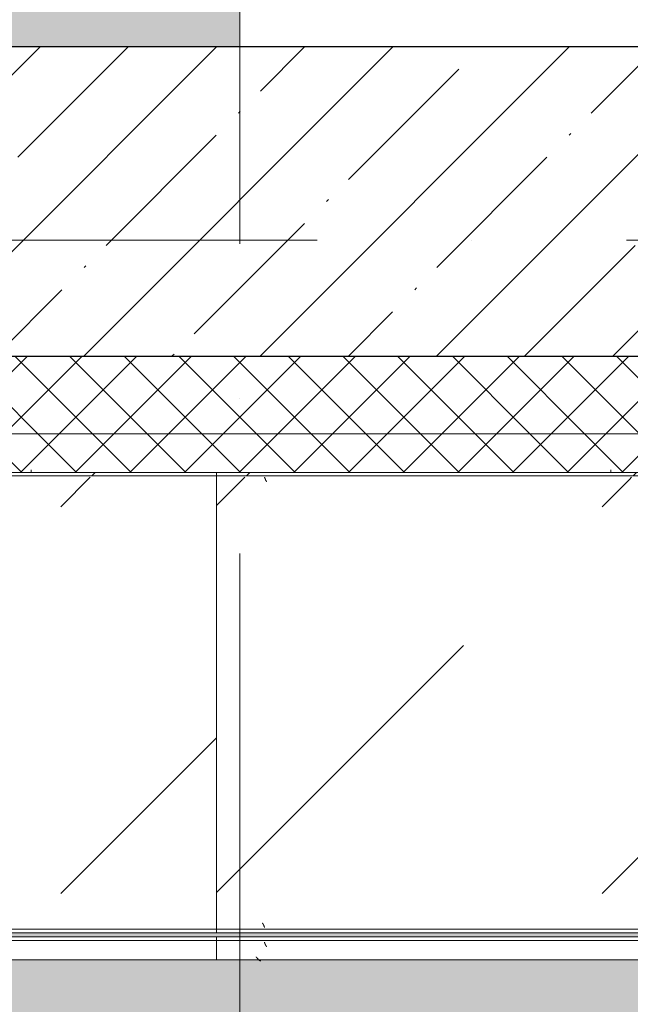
# Model space of a CAD drawing. Header units: millimetres. Extents: x 56389 to 130899, y 36187 to 101460.
# Tile 29 of 134: x 63072 to 63862, y 46122 to 47395. Entities that reach past the tile are written whole.
import ezdxf

# ---------------------------------------------------------------- set-up
doc = ezdxf.new("R2010")
doc.units = ezdxf.units.MM
doc.linetypes.add('4_ Штрихпунктир_ 10 х 2 мм', pattern=[1400, 1000, -200, 0, -200])
for name, color, linetype, lineweight in [('Внутренние кромки', 7, 'Continuous', 18), ('Обобщенные модели', 7, 'Continuous', 9), ('Оборудование', 7, 'Continuous', 9), ('Общие ребра', 7, 'Continuous', 9), ('Оси', 7, 'Continuous', 9), ('Перекрытия', 7, 'Continuous', 9), ('Стены', 7, 'Continuous', 9), ('Штриховка поверхностей', 7, 'Continuous', 9)]:
    doc.layers.add(name, color=color, linetype=linetype, lineweight=lineweight)
pattern_1 = [(45, (0, 0), (-35.35534, 35.35534), []), (135, (0, 0), (-35.35534, -35.35534), [])]
pattern_2 = [(225, (-108340, -7200), (1e-13, -1000.0003), [50, -1364.214]), (225, (-108340, -6700), (1e-13, -1000.0003), [50, -1364.214]), (225, (-108840, -6700), (1e-13, -1000.0003), [50, -1364.214]), (225, (-109054.64, -7414.64), (1e-13, -1000.0003), [403.55, -1010.664]), (225, (-109054.64, -6914.64), (1e-13, -1000.0003), [403.55, -1010.664]), (225, (-108554.64, -7414.64), (1e-13, -1000.0003), [403.55, -1010.664]), (225, (-108554.64, -6914.64), (1e-13, -1000.0003), [453.55, -960.664])]
pattern_3 = [(225, (-109940, -7200), (1e-13, -1000.0003), [50, -1364.214]), (225, (-109940, -6700), (1e-13, -1000.0003), [50, -1364.214]), (225, (-110440, -6700), (1e-13, -1000.0003), [50, -1364.214]), (225, (-110654.64, -7414.64), (1e-13, -1000.0003), [403.55, -1010.664]), (225, (-110654.64, -6914.64), (1e-13, -1000.0003), [403.55, -1010.664]), (225, (-110154.64, -7414.64), (1e-13, -1000.0003), [403.55, -1010.664]), (225, (-110154.64, -6914.64), (1e-13, -1000.0003), [453.55, -960.664])]
pattern_4 = [(225, (-109140, -7200), (1e-13, -1000.0003), [50, -1364.214]), (225, (-109140, -6700), (1e-13, -1000.0003), [50, -1364.214]), (225, (-109640, -6700), (1e-13, -1000.0003), [50, -1364.214]), (225, (-109854.64, -7414.64), (1e-13, -1000.0003), [403.55, -1010.664]), (225, (-109854.64, -6914.64), (1e-13, -1000.0003), [403.55, -1010.664]), (225, (-109354.64, -7414.64), (1e-13, -1000.0003), [403.55, -1010.664]), (225, (-109354.64, -6914.64), (1e-13, -1000.0003), [453.55, -960.664])]

# ---------------------------------------------------------------- blocks, each defined once
blk = doc.blocks.new('Наметкина 10_РД_АР_К4_rvt-1-ВКК_01_К4_З_ЭОМ_кабель_')
at = {"layer": 'Стены', "lineweight": 5, "true_color": 0xcccccc}
h = blk.add_hatch(dxfattribs=at)
h.set_pattern_fill('FP_1', color=254, style=0, pattern_type=2)
h.set_pattern_definition([(45, (0, 0), (-114.04925, 114.04925), []), (45, (114.05, 0), (-114.04925, 114.04925), [201.613, -40.323, 3.353, -36.97])])
h.paths.add_polyline_path([(112540, 7850), (114690, 7850), (114690, 8250), (110120, 8250), (110120, 7850), (110879.6, 7850)])
h.paths.add_polyline_path([(118419.9, 7850.2), (118420, 7850.2), (118420, 8250), (115790, 8250), (115790.3, 7850.2), (118418.7, 7850.2)])
at = {"layer": 'Стены', "color": 254, "lineweight": 25, "true_color": 0xcccccc}
blk.add_line((114690, 8250), (110120, 8250), dxfattribs=at)
blk = doc.blocks.new('УТ1_Перед пояса - Тип 1-3781194-ВКК_01_К4_З_ЭОМ_кабель_')
at = {"layer": 'Оборудование', "true_color": 0xffffff}
h = blk.add_hatch(dxfattribs=at)
h.set_pattern_fill('FP_53', style=0, pattern_type=2)
h.set_pattern_definition(pattern_2)
h.paths.add_polyline_path([(1539.6, -605), (1600, -605), (1600, -600), (0, -600), (0, -605), (1332.1, -605)])
h = blk.add_hatch(dxfattribs=at)
h.set_pattern_fill('FP_53', style=0, pattern_type=2)
h.set_pattern_definition(pattern_2)
h.paths.add_polyline_path([(1539.6, -626), (1600, -626), (1600, -607), (30, -607), (30, -626), (1332.1, -626)])
h.paths.add_polyline_path([(0, -626), (23, -626), (23, -607), (0, -607)])
at = {"layer": 'Оборудование', "color": 254, "true_color": 0xcccccc}
for p, q in [((1600, -600), (0, -600)), ((1600, -605), (0, -605)), ((1600, -600), (1600, -605)), ((1600, -605), (1600, -607)), ((1600, -607), (1600, -626)), ((1600, -630), (30, -630)), ((1600, -626), (1600, -630))]:
    blk.add_line(p, q, dxfattribs=at)
blk = doc.blocks.new('УТ_Низ пояса - Тип 1-3781196-ВКК_01_К4_З_ЭОМ_кабель_')
at = {"layer": 'Оборудование', "true_color": 0xffffff}
h = blk.add_hatch(dxfattribs=at)
h.set_pattern_fill('FP_53', style=0, pattern_type=2)
h.set_pattern_definition(pattern_2)
h.paths.add_polyline_path([(1539.6, -4.3), (1600, -4.3), (1600, 0), (630, 0), (625.7, -4.3), (709.4, -4.3)])
h = blk.add_hatch(dxfattribs=at)
h.set_pattern_fill('FP_53', style=0, pattern_type=2)
h.set_pattern_definition(pattern_2)
h.paths.add_polyline_path([(1332.1, -588), (1600, -588), (1600, -6.3), (623.7, -6.3), (42, -588), (1124.5, -588)])
h = blk.add_hatch(dxfattribs=at)
h.set_pattern_fill('FP_53', style=0, pattern_type=2)
h.set_pattern_definition(pattern_2)
h.paths.add_polyline_path([(1600, -595), (1600, -590), (40, -590), (35, -595), (1539.6, -595)])
at = {"layer": 'Оборудование', "color": 254, "true_color": 0xcccccc}
for p, q in [((1600, 0), (630, 0)), ((1600, 0), (1600, -4.3)), ((1600, -4.3), (625.7, -4.3)), ((1600, -4.3), (1600, -6.3)), ((1600, -6.3), (1600, -588)), ((1600, -595), (35, -595)), ((1600, -590), (40, -590)), ((1600, -588), (1600, -590)), ((1600, -590), (1600, -595))]:
    blk.add_line(p, q, dxfattribs=at)
blk = doc.blocks.new('FP_211-ВКК_01_К4_З_ЭОМ_кабель_')
at = {"layer": 'Оборудование', "color": 7, "true_color": 0xffffff}
for p, q in [((61.9, -607.1), (61.9, -607)), ((62, -607.3), (61.9, -607.1)), ((62, -607.4), (62, -607.3)), ((62.1, -607.5), (62, -607.4)), ((62.1, -607.7), (62.1, -607.5)), ((62.2, -607.8), (62.1, -607.7)), ((62.2, -607.9), (62.2, -607.8)), ((62.3, -608.1), (62.2, -607.9)), ((62.3, -608.2), (62.3, -608.1)), ((62.3, -608.3), (62.3, -608.2)), ((62.4, -608.5), (62.3, -608.3)), ((62.4, -608.6), (62.4, -608.5)), ((62.5, -608.7), (62.4, -608.6)), ((62.5, -608.9), (62.5, -608.7)), ((62.6, -609), (62.5, -608.9)), ((62.6, -609.1), (62.6, -609)), ((62.7, -609.2), (62.6, -609.1)), ((62.7, -609.4), (62.7, -609.2)), ((62.8, -609.5), (62.7, -609.4)), ((62.8, -609.6), (62.8, -609.5)), ((62.9, -609.7), (62.8, -609.6)), ((62.9, -609.8), (62.9, -609.7)), ((63, -610), (62.9, -609.8)), ((63, -610.1), (63, -610)), ((63.1, -610.2), (63, -610.1)), ((63.1, -610.3), (63.1, -610.2)), ((63.2, -610.4), (63.1, -610.3)), ((63.2, -610.5), (63.2, -610.4)), ((63.3, -610.6), (63.2, -610.5)), ((63.3, -610.7), (63.3, -610.6)), ((63.4, -610.8), (63.3, -610.7)), ((63.4, -610.9), (63.4, -610.8)), ((63.5, -611), (63.4, -610.9)), ((63.5, -611.1), (63.5, -611)), ((63.6, -611.2), (63.5, -611.1)), ((63.6, -611.3), (63.6, -611.2)), ((63.7, -611.3), (63.6, -611.3)), ((63.7, -611.4), (63.7, -611.3)), ((63.8, -611.5), (63.7, -611.4)), ((63.8, -611.6), (63.8, -611.5)), ((63.9, -611.7), (63.8, -611.6)), ((64, -611.8), (63.9, -611.7)), ((63.9, -611.7), (63.9, -611.7)), ((64, -611.9), (64, -611.8)), ((64.1, -611.9), (64, -611.9)), ((64.1, -612), (64.1, -611.9)), ((64.2, -612), (64.1, -612)), ((64.2, -612.1), (64.2, -612)), ((64.3, -612.1), (64.2, -612.1)), ((64.3, -612.2), (64.3, -612.1)), ((64.4, -612.2), (64.3, -612.2)), ((64.4, -612.3), (64.4, -612.2)), ((64.5, -612.3), (64.4, -612.3)), ((64.6, -612.4), (64.5, -612.3)), ((64.5, -612.3), (64.5, -612.3)), ((64.7, -612.4), (64.6, -612.4)), ((64.6, -612.4), (64.6, -612.4)), ((64.7, -612.5), (64.7, -612.4)), ((64.8, -612.5), (64.7, -612.5)), ((64.9, -612.5), (64.8, -612.5)), ((64.8, -612.5), (64.8, -612.5)), ((65, -612.5), (64.9, -612.5)), ((64.9, -612.5), (64.9, -612.5))]:
    blk.add_line(p, q, dxfattribs=at)
blk = doc.blocks.new('FP_212-ВКК_01_К4_З_ЭОМ_кабель_')
at = {"layer": 'Оборудование', "color": 7, "true_color": 0xffffff}
for p, q in [((51.2, -626.1), (51.1, -626)), ((51.3, -626.3), (51.2, -626.1)), ((51.4, -626.4), (51.3, -626.3)), ((51.5, -626.5), (51.4, -626.4)), ((51.6, -626.6), (51.5, -626.5)), ((51.7, -626.8), (51.6, -626.6)), ((51.8, -626.9), (51.7, -626.8)), ((51.9, -627), (51.8, -626.9)), ((52, -627.1), (51.9, -627)), ((52.1, -627.2), (52, -627.1)), ((52.2, -627.4), (52.1, -627.2)), ((52.3, -627.5), (52.2, -627.4)), ((52.4, -627.6), (52.3, -627.5)), ((52.5, -627.7), (52.4, -627.6)), ((52.6, -627.8), (52.5, -627.7)), ((52.7, -628), (52.6, -627.8)), ((52.8, -628.1), (52.7, -628)), ((52.9, -628.2), (52.8, -628.1)), ((53, -628.3), (52.9, -628.2)), ((53.1, -628.4), (53, -628.3)), ((53.2, -628.5), (53.1, -628.4)), ((53.3, -628.6), (53.2, -628.5)), ((53.4, -628.7), (53.3, -628.6)), ((53.5, -628.9), (53.4, -628.7)), ((53.6, -629), (53.5, -628.9)), ((53.7, -629.1), (53.6, -629)), ((53.8, -629.2), (53.7, -629.1)), ((53.9, -629.3), (53.8, -629.2)), ((54, -629.4), (53.9, -629.3)), ((54.1, -629.4), (54, -629.4)), ((54.2, -629.5), (54.1, -629.4)), ((54.3, -629.6), (54.2, -629.5)), ((54.4, -629.7), (54.3, -629.6)), ((54.5, -629.8), (54.4, -629.7)), ((54.6, -629.9), (54.5, -629.8)), ((54.7, -630), (54.6, -629.9)), ((54.8, -630), (54.7, -630)), ((54.8, -630.1), (54.8, -630)), ((54.9, -630.2), (54.8, -630.1)), ((55, -630.3), (54.9, -630.2)), ((55.1, -630.3), (55, -630.3)), ((55.2, -630.4), (55.1, -630.3)), ((55.3, -630.5), (55.2, -630.4)), ((55.4, -630.5), (55.3, -630.5)), ((55.5, -630.6), (55.4, -630.5)), ((55.6, -630.7), (55.5, -630.6)), ((55.7, -630.7), (55.6, -630.7)), ((55.8, -630.8), (55.7, -630.7)), ((55.9, -630.8), (55.8, -630.8)), ((56, -630.8), (55.9, -630.8)), ((56.1, -630.9), (56, -630.8)), ((56.2, -630.9), (56.1, -630.9)), ((56.3, -631), (56.2, -630.9)), ((56.4, -631), (56.3, -631)), ((56.5, -631), (56.4, -631)), ((56.6, -631.1), (56.5, -631)), ((56.7, -631.1), (56.6, -631.1)), ((56.8, -631.1), (56.7, -631.1)), ((56.9, -631.1), (56.8, -631.1)), ((57, -631.1), (56.9, -631.1)), ((57.1, -631.1), (57, -631.1)), ((57.2, -631.2), (57.1, -631.1)), ((57.3, -631.2), (57.2, -631.2))]:
    blk.add_line(p, q, dxfattribs=at)
blk = doc.blocks.new('ПР_Перед пояса - Тип 1-3772963-ВКК_01_К4_З_ЭОМ_кабель_')
at = {"layer": 'Оборудование', "true_color": 0xffffff}
h = blk.add_hatch(dxfattribs=at)
h.set_pattern_fill('FP_54', style=0, pattern_type=2)
h.set_pattern_definition(pattern_3)
h.paths.add_polyline_path([(1392.5, -605), (1600, -605), (1600, -600), (0, -600), (0, -605), (1184.9, -605)])
h = blk.add_hatch(dxfattribs=at)
h.set_pattern_fill('FP_54', style=0, pattern_type=2)
h.set_pattern_definition(pattern_3)
h.paths.add_polyline_path([(1600, -626), (1600, -607), (0, -607), (0, -626), (1392.5, -626)])
at = {"layer": 'Оборудование', "color": 254, "true_color": 0xcccccc}
for p, q in [((0, -605), (0, -600)), ((1600, -600), (0, -600)), ((0, -607), (0, -605)), ((1600, -605), (0, -605)), ((0, -626), (0, -607)), ((0, -630), (0, -626)), ((1600, -630), (0, -630))]:
    blk.add_line(p, q, dxfattribs=at)
for name in ['FP_211-ВКК_01_К4_З_ЭОМ_кабель_', 'FP_212-ВКК_01_К4_З_ЭОМ_кабель_']:
    blk.add_blockref(name, (0, 0), dxfattribs=at)
blk = doc.blocks.new('FP_213-ВКК_01_К4_З_ЭОМ_кабель_')
at = {"layer": 'Оборудование', "color": 7, "true_color": 0xffffff}
for p, q in [((859, -582.5), (858.9, -582.5)), ((858.9, -582.5), (858.9, -582.5)), ((859.1, -582.5), (859, -582.5)), ((859, -582.5), (859, -582.5)), ((859, -582.5), (859, -582.5)), ((859.1, -582.6), (859.1, -582.5)), ((859.2, -582.6), (859.1, -582.6)), ((859.3, -582.6), (859.2, -582.6)), ((859.2, -582.6), (859.2, -582.6)), ((859.3, -582.7), (859.3, -582.6)), ((859.4, -582.7), (859.3, -582.7)), ((859.5, -582.8), (859.4, -582.7)), ((859.4, -582.7), (859.4, -582.7)), ((859.6, -582.9), (859.5, -582.8)), ((859.5, -582.8), (859.5, -582.8)), ((859.7, -583), (859.6, -582.9)), ((859.6, -582.9), (859.6, -582.9)), ((859.8, -583.1), (859.7, -583)), ((859.7, -583), (859.7, -583)), ((859.8, -583.2), (859.8, -583.1)), ((859.9, -583.2), (859.8, -583.2)), ((859.9, -583.3), (859.9, -583.2)), ((860, -583.4), (859.9, -583.3)), ((860, -583.4), (860, -583.4)), ((860.1, -583.5), (860, -583.4)), ((860.1, -583.6), (860.1, -583.5)), ((860.2, -583.7), (860.1, -583.6)), ((860.2, -583.8), (860.2, -583.7)), ((860.3, -583.9), (860.2, -583.8)), ((860.3, -584), (860.3, -583.9)), ((860.3, -583.9), (860.3, -583.9)), ((860.4, -584.1), (860.3, -584)), ((860.4, -584.2), (860.4, -584.1)), ((860.5, -584.3), (860.4, -584.2)), ((860.5, -584.4), (860.5, -584.3)), ((860.6, -584.5), (860.5, -584.4)), ((860.6, -584.6), (860.6, -584.5)), ((860.7, -584.7), (860.6, -584.6)), ((860.7, -584.8), (860.7, -584.7)), ((860.8, -585), (860.7, -584.8)), ((860.8, -585.1), (860.8, -585)), ((860.9, -585.2), (860.8, -585.1)), ((860.9, -585.3), (860.9, -585.2)), ((861, -585.4), (860.9, -585.3)), ((861, -585.5), (861, -585.4)), ((861.1, -585.7), (861, -585.5)), ((861.1, -585.8), (861.1, -585.7)), ((861.2, -585.9), (861.1, -585.8)), ((861.2, -586), (861.2, -585.9)), ((861.3, -586.2), (861.2, -586)), ((861.3, -586.3), (861.3, -586.2)), ((861.4, -586.4), (861.3, -586.3)), ((861.4, -586.5), (861.4, -586.4)), ((861.5, -586.7), (861.4, -586.5)), ((861.5, -586.8), (861.5, -586.7)), ((861.6, -586.9), (861.5, -586.8)), ((861.6, -587.1), (861.6, -586.9)), ((861.7, -587.2), (861.6, -587.1)), ((861.7, -587.3), (861.7, -587.2)), ((861.8, -587.5), (861.7, -587.3)), ((861.8, -587.6), (861.8, -587.5)), ((861.9, -587.7), (861.8, -587.6)), ((861.9, -587.9), (861.9, -587.7)), ((862, -588), (861.9, -587.9))]:
    blk.add_line(p, q, dxfattribs=at)
blk = doc.blocks.new('FP_214-ВКК_01_К4_З_ЭОМ_кабель_')
at = {"layer": 'Оборудование', "color": 7, "true_color": 0xffffff}
for p, q in [((862.1, -6.4), (862, -6.3)), ((862.1, -6.5), (862.1, -6.4)), ((862.2, -6.7), (862.1, -6.5)), ((862.2, -6.8), (862.2, -6.7)), ((862.3, -6.9), (862.2, -6.8)), ((862.3, -7.1), (862.3, -6.9)), ((862.4, -7.2), (862.3, -7.1)), ((862.4, -7.3), (862.4, -7.2)), ((862.5, -7.5), (862.4, -7.3)), ((862.5, -7.6), (862.5, -7.5)), ((862.6, -7.7), (862.5, -7.6)), ((862.6, -7.9), (862.6, -7.7)), ((862.7, -8), (862.6, -7.9)), ((862.7, -8.1), (862.7, -8)), ((862.8, -8.2), (862.7, -8.1)), ((862.8, -8.4), (862.8, -8.2)), ((862.9, -8.5), (862.8, -8.4)), ((862.9, -8.6), (862.9, -8.5)), ((863, -8.7), (862.9, -8.6)), ((863, -8.9), (863, -8.7)), ((863.1, -9), (863, -8.9)), ((863.1, -9.1), (863.1, -9)), ((863.2, -9.2), (863.1, -9.1)), ((863.2, -9.3), (863.2, -9.2)), ((863.3, -9.4), (863.2, -9.3)), ((863.3, -9.5), (863.3, -9.4)), ((863.4, -9.6), (863.3, -9.5)), ((863.4, -9.8), (863.4, -9.6)), ((863.4, -9.9), (863.4, -9.8)), ((863.5, -10), (863.4, -9.9)), ((863.5, -10.1), (863.5, -10)), ((863.6, -10.2), (863.5, -10.1)), ((863.7, -10.3), (863.6, -10.2)), ((863.6, -10.2), (863.6, -10.2)), ((863.7, -10.4), (863.7, -10.3)), ((863.8, -10.5), (863.7, -10.4)), ((863.8, -10.6), (863.8, -10.5)), ((863.9, -10.7), (863.8, -10.6)), ((863.9, -10.8), (863.9, -10.7)), ((864, -10.8), (863.9, -10.8)), ((864, -10.9), (864, -10.8)), ((864.1, -11), (864, -10.9)), ((864.1, -11.1), (864.1, -11)), ((864.2, -11.1), (864.1, -11.1)), ((864.2, -11.2), (864.2, -11.1)), ((864.3, -11.2), (864.2, -11.2)), ((864.3, -11.3), (864.3, -11.2)), ((864.4, -11.4), (864.3, -11.3)), ((864.5, -11.4), (864.4, -11.4)), ((864.4, -11.4), (864.4, -11.4)), ((864.5, -11.5), (864.5, -11.4)), ((864.6, -11.5), (864.5, -11.5)), ((864.6, -11.6), (864.6, -11.5)), ((864.7, -11.6), (864.6, -11.6)), ((864.8, -11.7), (864.7, -11.6)), ((864.7, -11.6), (864.7, -11.6)), ((864.9, -11.7), (864.8, -11.7)), ((864.8, -11.7), (864.8, -11.7)), ((865, -11.7), (864.9, -11.7)), ((864.9, -11.7), (864.9, -11.7)), ((865, -11.8), (865, -11.7)), ((865.1, -11.8), (865, -11.8)), ((865.1, -11.8), (865.1, -11.8))]:
    blk.add_line(p, q, dxfattribs=at)
blk = doc.blocks.new('ПР_Низ пояс - Тип 1-3772965-ВКК_01_К4_З_ЭОМ_кабель_')
at = {"layer": 'Оборудование', "true_color": 0xffffff}
h = blk.add_hatch(dxfattribs=at)
h.set_pattern_fill('FP_55', style=0, pattern_type=2)
h.set_pattern_definition(pattern_4)
h.paths.add_polyline_path([(2400, -4.3), (2400, 0), (800, 0), (800, -4.3), (1984.9, -4.3)])
h = blk.add_hatch(dxfattribs=at)
h.set_pattern_fill('FP_55', style=0, pattern_type=2)
h.set_pattern_definition(pattern_4)
h.paths.add_polyline_path([(1777.4, -588), (2400, -588), (2400, -6.3), (800, -6.3), (800, -588), (1569.8, -588)])
h = blk.add_hatch(dxfattribs=at)
h.set_pattern_fill('FP_55', style=0, pattern_type=2)
h.set_pattern_definition(pattern_4)
h.paths.add_polyline_path([(2192.5, -595), (2400, -595), (2400, -590), (800, -590), (800, -595), (1984.9, -595)])
at = {"layer": 'Оборудование', "color": 254, "true_color": 0xcccccc}
for p, q in [((800, -4.3), (800, 0)), ((2400, 0), (800, 0)), ((800, -6.3), (800, -4.3)), ((2400, -4.3), (800, -4.3)), ((800, -588), (800, -6.3)), ((800, -590), (800, -588)), ((800, -595), (800, -590)), ((2400, -590), (800, -590)), ((2400, -595), (800, -595))]:
    blk.add_line(p, q, dxfattribs=at)
for name in ['FP_214-ВКК_01_К4_З_ЭОМ_кабель_', 'FP_213-ВКК_01_К4_З_ЭОМ_кабель_']:
    blk.add_blockref(name, (0, 0), dxfattribs=at)
blk = doc.blocks.new('Металическая панель - Тип 1-4535464-ВКК_01_К4_З_ЭОМ_кабель_')
at = {"layer": 'Обобщенные модели', "color": 254, "true_color": 0xcccccc}
for p, q in [((150, 400), (150, 396.7)), ((900, 400), (900, 396.7))]:
    blk.add_line(p, q, dxfattribs=at)
blk = doc.blocks.new('Наметкина 10_ТД_АРФ_К4_R21_rvt-1-ВКК_01_К4_З_ЭОМ_кабель_')
at = {"layer": 'Стены', "true_color": 0xcccccc}
h = blk.add_hatch(dxfattribs=at)
h.set_pattern_fill('FP_24', color=254, style=0, pattern_type=2)
h.set_pattern_definition(pattern_1)
h.paths.add_polyline_path([(114730, 7750), (114730, 7850), (110120, 7850), (110120, 7750), (114615.5, 7750)])
h = blk.add_hatch(dxfattribs=at)
h.set_pattern_fill('FP_24', color=254, style=0, pattern_type=2)
h.set_pattern_definition(pattern_1)
h.paths.add_polyline_path([(112124.9, 7700), (114730, 7700), (114730, 7750), (110020, 7750), (110020, 7700), (111709.8, 7700)])
at = {"layer": 'Штриховка поверхностей', "lineweight": 5, "true_color": 0xfafafa}
h = blk.add_hatch(color=7, dxfattribs=at)
h.paths.add_polyline_path([(109219.2, 8000), (109340, 8000), (109340, 10050), (107390, 10050.6), (107390, 10670), (105898.4, 10670), (105898.4, 8000)])
h.paths.add_polyline_path([(109375, 8000), (109375, 10085), (107425, 10085), (107425, 10670), (107420, 10670), (107420, 10080), (109340, 10080), (109340.6, 10050), (109370, 10050), (109370, 8000)])
h.paths.add_polyline_path([(110120, 8250), (110970, 8250), (110970, 10670), (110120, 10670), (110120, 10630.1), (109970, 10630.1), (109970, 10620), (110116, 10620), (110116, 8290), (109998, 8290), (109997, 8304), (109970, 8303.8), (109970, 8280), (110120, 8280)])
h = blk.add_hatch(color=7, dxfattribs=at)
h.paths.add_polyline_path([(107220, 4500.2), (110970, 4500.2), (110970, 7070), (109340, 7070.6), (109340, 8000), (105898.4, 8000), (105898.4, 4520.5)])
h.paths.add_polyline_path([(109370, 7100), (110970, 7100), (110970, 7105), (109375, 7105), (109375, 8000), (109370, 8000), (109370, 7105)])
h = blk.add_hatch(color=7, dxfattribs=at)
h.paths.add_polyline_path([(110970, 4500.2), (118420, 4500.2), (118420, 5285), (115670, 5285), (115670, 7070), (110970, 7070), (110970, 5808.1)])
h.paths.add_polyline_path([(114408, 7100), (115670, 7100), (115670, 7105), (110970, 7105), (110970, 7100), (114200.4, 7100)])
h.paths.add_polyline_path([(117590, 7600), (118390, 7600), (118390, 7700), (115800, 7700), (115800, 7600), (117490, 7600), (117490, 7700), (117590, 7700)])
at = {"layer": 'Внутренние кромки', "color": 254, "true_color": 0xcccccc}
for p, q in [((110970, 7100), (110970, 7105)), ((110970, 4500.2), (110970, 7070.2))]:
    blk.add_line(p, q, dxfattribs=at)
at = {"layer": 'Общие ребра', "color": 254, "true_color": 0xcccccc}
blk.add_line((114730, 7750), (110120, 7750), dxfattribs=at)
at = {"layer": 'Перекрытия', "color": 254, "true_color": 0xcccccc}
blk.add_line((110970, 10670), (110970, 8250), dxfattribs=at)
at = {"layer": 'Стены', "color": 254, "lineweight": 25, "true_color": 0xcccccc}
blk.add_line((114730, 7850), (110120, 7850), dxfattribs=at)
at = {"layer": 'Обобщенные модели', "color": 254, "lineweight": 9, "true_color": 0xcccccc, "rotation": 180}
blk.add_blockref('Металическая панель - Тип 1-4535464-ВКК_01_К4_З_ЭОМ_кабель_', (111600, 8100), dxfattribs=at)
at = {"layer": 'Оборудование', "color": 254, "lineweight": 9, "true_color": 0xcccccc}
for name, p in [('УТ_Низ пояса - Тип 1-3781196-ВКК_01_К4_З_ЭОМ_кабель_', (109340, 7700)), ('ПР_Низ пояс - Тип 1-3772965-ВКК_01_К4_З_ЭОМ_кабель_', (110140, 7700)), ('УТ1_Перед пояса - Тип 1-3781194-ВКК_01_К4_З_ЭОМ_кабель_', (109340, 7700)), ('ПР_Перед пояса - Тип 1-3772963-ВКК_01_К4_З_ЭОМ_кабель_', (110940, 7700))]:
    blk.add_blockref(name, p, dxfattribs=at)

msp = doc.modelspace()

# ---------------------------------------------------------------- linework, layer by layer
at = {"layer": 'Оси', "color": 253, "linetype": '4_ Штрихпунктир_ 10 х 2 мм', "true_color": 0xaaaaaa}
for p, q in [((63356.7, 37304.2), (63356.7, 100162.6)), ((84458.3, 47109.6), (57189, 47109.6))]:
    msp.add_line(p, q, dxfattribs=at)

# ---------------------------------------------------------------- block references
at = {"lineweight": 5}
for name in ['Наметкина 10_ТД_АРФ_К4_R21_rvt-1-ВКК_01_К4_З_ЭОМ_кабель_', 'Наметкина 10_РД_АР_К4_rvt-1-ВКК_01_К4_З_ЭОМ_кабель_']:
    msp.add_blockref(name, (-47613.3, 39109.6), dxfattribs=at)

doc.saveas('drawing.dxf')
